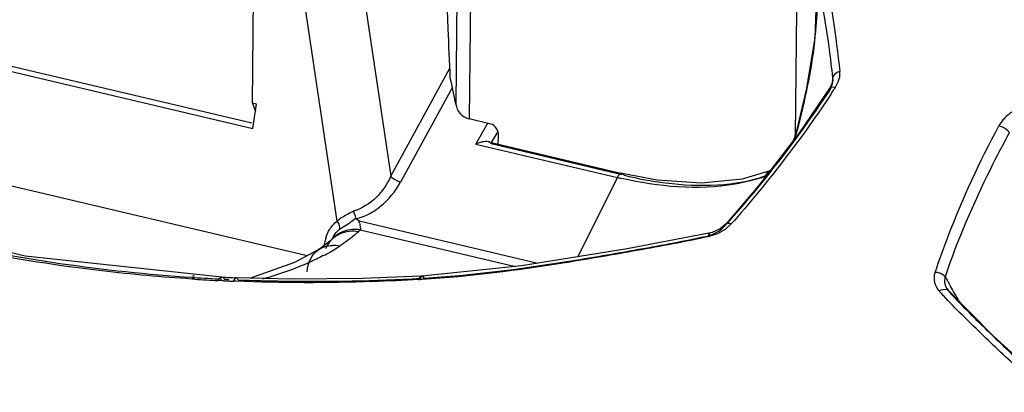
# Model space of a CAD drawing. Header units: inches. Extents: x 0 to 17, y 0 to 11.
# Tile 61 of 104: x 9.192 to 9.607, y 3.85 to 4.007. Entities that reach past the tile are written whole.
import ezdxf

# ---------------------------------------------------------------- set-up
doc = ezdxf.new("R2010")
doc.units = ezdxf.units.IN
doc.header["$LTSCALE"] = 0.935
doc.header["$MEASUREMENT"] = 0
doc.layers.add('1', color=7, linetype='CONTINUOUS')
doc.layers.add('2', color=7, linetype='CONTINUOUS')

msp = doc.modelspace()

# ---------------------------------------------------------------- linework, layer by layer
at = {"layer": '1', "color": 7, "linetype": 'Continuous'}
for p, q in [((9.3768288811, 4.0560474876), (9.3759183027, 3.9714494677)), ((9.382410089, 4.0432602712), (9.3815704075, 3.9652460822)), ((9.5192420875, 4.0109660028), (9.5186753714, 3.9583147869)), ((9.3906726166, 3.9630978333), (9.3815704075, 3.9652460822)), ((9.3937496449, 3.9546397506), (9.3938750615, 3.9578263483))]:
    msp.add_line(p, q, dxfattribs=at)
msp.add_arc((9.242390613, 3.9485884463), 0.1354713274, 9.7153462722, 14.4336988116, dxfattribs=at)
msp.add_ellipse((9.3904706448, 3.9585969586), major_axis=(-0.0008581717, 0.0045290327), ratio=0.7284668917, start_param=-1.8773205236, end_param=-0.3137528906, dxfattribs=at)
for points, knots in [([(9.373586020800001, 3.9823559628), (9.3733100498, 3.9892980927), (9.3721451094, 4.0170256), (9.3707429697, 4.0447429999), (9.3695748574, 4.0655144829)], [0, 0, 0, 0, 0.2503471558, 1, 1, 1, 1]), ([(9.375919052, 3.9714496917), (9.3761608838, 3.9700380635), (9.377354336, 3.9671620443), (9.3801108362, 3.9655905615), (9.3815704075, 3.9652460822)], [0, 0, 0, 0, 0.4884922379, 1, 1, 1, 1])]:
    msp.add_open_spline(points, degree=3, knots=knots, dxfattribs=at)
at = {"layer": '2', "color": 7, "linetype": 'Continuous'}
for p, q in [((9.2903602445, 3.97184283), (9.2911613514, 4.0462703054)), ((9.3339229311, 4.0395706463), (9.348540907, 3.9411172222)), ((9.325943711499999, 3.9221939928), (9.309195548, 4.0349944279)), ((9.1805986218, 3.9872095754), (9.2905235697, 3.9612657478)), ((9.1834587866, 3.9887502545), (9.2901461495, 3.9635705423)), ((9.348540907, 3.9411172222), (9.3734062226, 3.9865761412)), ((9.5345970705, 3.9822052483), (9.5345771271, 3.9826676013)), ((9.534579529, 3.9815528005), (9.5345970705, 3.9822052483)), ((9.5345874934, 3.9820281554), (9.5345806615, 3.9815558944)), ((9.5368425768, 3.9807928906), (9.537454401, 3.9829956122)), ((9.537454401, 3.9829956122), (9.5375217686, 3.9851405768)), ((9.374504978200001, 3.978548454), (9.3526591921, 3.938609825)), ((9.533275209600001, 3.9772391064), (9.5333693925, 3.9782813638)), ((9.534266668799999, 3.9800739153), (9.5333688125, 3.978281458)), ((9.5345806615, 3.9815558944), (9.534266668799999, 3.9800739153)), ((9.534272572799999, 3.978761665), (9.5356948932, 3.9786202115)), ((9.534578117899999, 3.9815320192), (9.534579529, 3.9815528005)), ((9.5356948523, 3.978620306), (9.5368425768, 3.9807928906)), ((9.2920068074, 3.9714542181), (9.2903602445, 3.97184283)), ((9.2905235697, 3.9612657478), (9.2920068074, 3.9714542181)), ((9.3843400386, 3.9546662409), (9.389552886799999, 3.9637410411)), ((9.3935340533, 3.9599768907), (9.390686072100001, 3.9550189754)), ((9.5192892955, 3.9602335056), (9.5195087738, 3.9603659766)), ((9.3843400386, 3.9546662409), (9.4438957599, 3.9406102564)), ((9.3869471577, 3.9555319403), (9.384973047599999, 3.954933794)), ((9.389614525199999, 3.9556156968), (9.4459627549, 3.9423167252)), ((9.4458013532, 3.9417364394), (9.390832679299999, 3.9547098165)), ((9.1493715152, 3.9464449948), (9.3133728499, 3.9077383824)), ((9.4438957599, 3.9406102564), (9.4270829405, 3.9071403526)), ((9.4459627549, 3.9423167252), (9.4459406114, 3.9423216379)), ((9.4467665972, 3.9415086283), (9.4459627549, 3.9423167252)), ((9.507999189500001, 3.9433696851), (9.5079909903, 3.9433664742)), ((9.508281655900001, 3.9435433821), (9.507999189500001, 3.9433696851)), ((9.1946999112, 3.9074803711), (9.1107238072, 3.927260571)), ((9.335188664, 3.92223925), (9.3340538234, 3.923204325)), ((9.410468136, 3.90447224), (9.335188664, 3.92223925)), ((9.4876829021, 3.9188155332), (9.489556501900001, 3.9206334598)), ((9.491695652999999, 3.9209617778), (9.4891985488, 3.918753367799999)), ((9.489730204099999, 3.9210918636), (9.4895565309, 3.9206334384)), ((9.324914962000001, 3.9156356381), (9.3245035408, 3.9152500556)), ((9.3357034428, 3.9185418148), (9.4010691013, 3.9031146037)), ((9.4859919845, 3.9169557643), (9.4828075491, 3.9158795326)), ((9.4829756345, 3.9162350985), (9.4855393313, 3.9173915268)), ((9.4891985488, 3.918753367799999), (9.4859919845, 3.9169557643)), ((9.3198689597, 3.9114392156), (9.3182226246, 3.9103214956)), ((9.3233165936, 3.9141455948), (9.3198689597, 3.9114392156)), ((9.320679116, 3.9122702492), (9.321015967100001, 3.9142386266)), ((9.3241125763, 3.9148713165), (9.3233165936, 3.9141455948)), ((9.324503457, 3.9152499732), (9.3240819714, 3.9148439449)), ((9.3240819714, 3.9148439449), (9.3241121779, 3.9148723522)), ((9.2774889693, 3.8986662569), (9.1946999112, 3.9074803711)), ((9.3182226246, 3.9103214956), (9.3182725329, 3.9103538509)), ((9.2651256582, 3.8992421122), (9.265951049, 3.8991535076)), ((9.360796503, 3.8988282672), (9.3604112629, 3.8976604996)), ((9.361147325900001, 3.8990945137), (9.360796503, 3.8988282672)), ((9.360953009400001, 3.89769157), (9.361335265, 3.8988670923)), ((9.3616882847, 3.8991274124), (9.3611482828, 3.8990964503)), ((9.3613302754, 3.8990419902), (9.3611485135, 3.8990945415)), ((9.361335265, 3.8988670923), (9.3616857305, 3.8991265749)), ((9.3616862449, 3.8991266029), (9.3618689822, 3.8990813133)), ((9.3618689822, 3.8990813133), (9.362414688, 3.8982779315)), ((9.5816978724, 3.8966000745), (9.581788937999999, 3.8988652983)), ((9.2661090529, 3.8977901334), (9.2648458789, 3.8978699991)), ((9.264893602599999, 3.8985927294), (9.265731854, 3.8985372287)), ((9.2662845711, 3.8982906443), (9.2650420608, 3.8984254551)), ((9.2779853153, 3.897153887), (9.2757985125, 3.8972583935)), ((9.2774910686, 3.8986697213), (9.2775101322, 3.8986690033)), ((9.2834451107, 3.8969200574), (9.2823648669, 3.8969631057)), ((9.283450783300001, 3.8969379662), (9.2823651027, 3.8969638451)), ((9.3604113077, 3.8976607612), (9.3609529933, 3.8976915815)), ((9.3618097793, 3.8977010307), (9.360946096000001, 3.8976502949)), ((9.361822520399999, 3.897778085), (9.3609529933, 3.8976915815)), ((9.5832500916, 3.8929724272), (9.5826280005, 3.8938481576)), ((9.5826628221, 3.893786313), (9.5826280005, 3.8938481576)), ((9.5826568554, 3.893410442), (9.583241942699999, 3.8929814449)), ((9.5832472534, 3.8929862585), (9.583254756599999, 3.8929777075)), ((9.583254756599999, 3.8929777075), (9.5835510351, 3.8924975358))]:
    msp.add_line(p, q, dxfattribs=at)
for points in [[(9.5268173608, 4.0293187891), (9.5277488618, 4.0190112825), (9.5269923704, 3.9993812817), (9.5234103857, 3.9774558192), (9.5192892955, 3.9602335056)], [(9.5333699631, 3.9782822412), (9.520239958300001, 3.9591454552), (9.5033040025, 3.9370490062), (9.4897302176, 3.9210918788)], [(9.5192888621, 3.9602322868), (9.5182737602, 3.9570595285), (9.5177092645, 3.9558436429)], [(9.3843400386, 3.9546662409), (9.3845490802, 3.954758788), (9.3847599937, 3.9548480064), (9.3849729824, 3.9549339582)], [(9.390832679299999, 3.9547098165), (9.3907823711, 3.9548096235), (9.3907287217, 3.9549039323), (9.390686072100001, 3.9550189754)], [(9.5079919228, 3.9433648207), (9.4964662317, 3.9399516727), (9.4793393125, 3.9382421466), (9.4606333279, 3.9395308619), (9.4459374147, 3.9423129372)], [(9.3338622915, 3.9235287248), (9.333901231, 3.9234025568), (9.333964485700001, 3.9232919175), (9.334049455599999, 3.9232004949)], [(9.4897304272, 3.921092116), (9.487122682, 3.9189715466), (9.4837600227, 3.9174654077), (9.482414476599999, 3.9171071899)], [(9.4824160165, 3.9171077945), (9.448056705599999, 3.9105084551), (9.4036265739, 3.9033735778), (9.3616857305, 3.8991265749)], [(9.3182700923, 3.9103543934), (9.3079999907, 3.9048683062), (9.2894623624, 3.8982589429)], [(9.3611484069, 3.8990965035), (9.3366990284, 3.8980666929), (9.3067084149, 3.8978126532), (9.2834857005, 3.8984028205)], [(9.6281780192, 3.8502132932), (9.6021997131, 3.8738875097), (9.5832472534, 3.8929862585)]]:
    msp.add_lwpolyline(points, dxfattribs=at)
for centre, radius, start, end in [((9.3558891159, 4.0172736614), 0.172087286, 353.4572866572, 354.4553410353), ((9.4165364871, 3.9901926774), 0.118280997, 355.8100140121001, 356.0407039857), ((9.4163836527, 3.9902032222), 0.1184341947, 356.0407200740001, 356.3508805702), ((9.416930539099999, 3.990162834), 0.1178858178, 354.7561574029, 355.8104867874), ((9.5257935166, 3.9821462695), 0.0088059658, 351.0914244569, 356.0053065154), ((9.1336724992, 4.240405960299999), 0.4797457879, 326.7397043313, 326.9290366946), ((9.1325327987, 4.2411536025), 0.4811088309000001, 326.517168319, 326.7396914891), ((9.5393655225, 4.0602868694), 0.2642460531, 199.5544998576, 199.7561272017), ((9.7045538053, 4.1198199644), 0.4398345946, 199.7811985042, 200.1246439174), ((9.4825943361, 3.9700585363), 0.03816571, 339.2392652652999, 345.2880372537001), ((9.4487263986, 3.9381840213), 0.0054057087, 148.8884006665, 153.3314652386), ((9.485630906, 4.1174289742), 0.1816774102, 256.7193439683, 257.2946185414), ((9.5012940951, 3.9527698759), 0.0124540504, 293.4073350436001, 296.8530853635), ((9.317535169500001, 3.919959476), 0.0167127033, 12.3313538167, 22.9229485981), ((9.0218245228, 3.8556742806), 0.320356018, 11.8321269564, 11.99253962), ((9.335439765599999, 3.9090476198), 0.0129330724, 147.3672613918, 154.5958598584), ((9.3317114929, 3.9067875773), 0.0110952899, 128.6439127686, 130.5766058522), ((9.3043767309, 3.9504067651), 0.0446849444, 313.3440700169, 313.8117294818), ((9.3050988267, 3.9496551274), 0.04364264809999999, 313.8107765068, 314.5277627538), ((9.477218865, 3.9380315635), 0.0228461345, 282.8595869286, 284.1595401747), ((9.477976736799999, 3.9311009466), 0.0156569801, 298.8826623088, 308.3107132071), ((9.33700995, 3.9105542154), 0.0164128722, 164.2641767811, 167.0275198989), ((9.3320536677, 3.9064471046), 0.0115780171, 136.6585981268, 138.9731626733), ((9.3318890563, 3.9066033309), 0.011351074, 133.4525307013, 136.6618274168), ((9.3242259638, 3.8997096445), 0.0123047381, 76.7940228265, 91.18022442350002), ((9.331702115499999, 3.9068007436), 0.0110791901, 130.5840617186, 133.2384221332), ((9.2841383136, 3.9783920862), 0.079307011, 301.9637928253, 302.746243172), ((9.2872176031, 3.9726451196), 0.0728102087, 303.154919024, 303.4147498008), ((9.278603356, 3.9874850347), 0.0899515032, 297.510215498, 301.8887000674), ((9.8467120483, 4.0426330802), 0.3014192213, 208.4877048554, 209.3712455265), ((9.3140708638, 4.6351692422), 0.7382163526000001, 266.2455392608, 267.1534969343), ((9.312375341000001, 4.639733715), 0.7433847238, 266.431756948, 267.1795089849), ((9.3139240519, 4.648923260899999), 0.7511374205, 267.2213047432, 267.6775665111), ((9.3121441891, 4.6338613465), 0.7374989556, 267.3452711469, 267.5154931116), ((9.314839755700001, 4.650304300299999), 0.7533704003, 267.2369912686, 267.3830197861), ((9.3140983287, 4.680429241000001), 0.7841077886, 267.5203435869, 267.6805783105), ((9.856628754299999, 4.0481858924), 0.3127847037, 209.3667104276, 209.5463598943), ((9.7196912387, 4.019871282), 0.1893351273, 222.1456974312, 222.6454931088), ((9.7291338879, 4.028557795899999), 0.2021655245, 222.6433470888, 222.9227548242), ((9.5905288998, 3.8982649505), 0.0090516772, 209.6544409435, 215.9925569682), ((9.8683941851, 4.0549004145), 0.3263312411, 209.5532927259, 210.7892104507)]:
    msp.add_arc(centre, radius, start, end, dxfattribs=at)
for points, knots in [([(9.5345772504, 3.982667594), (9.534141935, 3.9866036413), (9.532262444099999, 4.0022022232), (9.5295984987, 4.0177279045), (9.5268500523, 4.0291557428)], [0, 0, 0, 0, 0.2520116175, 1, 1, 1, 1]), ([(9.5277757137, 4.0188164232), (9.5278333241, 4.0173726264), (9.5279562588, 4.0113098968), (9.5276169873, 4.0052426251), (9.5271712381, 4.0006463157)], [0, 0, 0, 0, 0.2383290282, 1, 1, 1, 1]), ([(9.5375217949, 3.9851405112), (9.5371516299, 3.9850535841), (9.5359231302, 3.9846548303), (9.534711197, 3.983594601), (9.5345772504, 3.9826675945)], [0, 0, 0, 0, 0.2887416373, 1, 1, 1, 1]), ([(9.4898670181, 3.9209795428), (9.493795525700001, 3.9253631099), (9.509274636, 3.9433103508), (9.5234473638, 3.9623839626), (9.5332752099, 3.9772391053)], [0, 0, 0, 0, 0.2483873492, 1, 1, 1, 1]), ([(9.5338021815, 3.9757320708), (9.524248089, 3.9612879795), (9.5104996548, 3.9427260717), (9.4955029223, 3.925233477), (9.491699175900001, 3.9209600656)], [0, 0, 0, 0, 0.7516797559, 1, 1, 1, 1]), ([(9.609894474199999, 3.9680596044), (9.6093112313, 3.9676854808), (9.6071813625, 3.9661471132), (9.605396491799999, 3.9640930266), (9.6044879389, 3.9623841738)], [0, 0, 0, 0, 0.2636399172, 1, 1, 1, 1]), ([(9.5776795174, 3.900667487), (9.5793567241, 3.9057707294), (9.5869048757, 3.92691497), (9.596414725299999, 3.9473390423), (9.6044855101, 3.9623845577)], [0, 0, 0, 0, 0.2393278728, 1, 1, 1, 1]), ([(9.6044879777, 3.9623840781), (9.6058682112, 3.962107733), (9.6075768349, 3.9611848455), (9.6086724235, 3.9597473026), (9.6088365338, 3.9594055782)], [0, 0, 0, 0, 0.7878295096, 1, 1, 1, 1]), ([(9.608836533, 3.9594055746), (9.606073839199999, 3.9543634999), (9.5958265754, 3.9347643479), (9.5870855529, 3.9143524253), (9.581788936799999, 3.8988652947)], [0, 0, 0, 0, 0.2599495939, 1, 1, 1, 1]), ([(9.348540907, 3.9411172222), (9.3470283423, 3.937840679), (9.3429137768, 3.9316217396), (9.3364592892, 3.9275332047), (9.3329280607, 3.9264689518)], [0, 0, 0, 0, 0.494566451, 1, 1, 1, 1]), ([(9.3526591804, 3.9386098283), (9.351444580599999, 3.9389455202), (9.3499632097, 3.939740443), (9.3487722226, 3.9408436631), (9.348540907, 3.9411172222)], [0, 0, 0, 0, 0.7786384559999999, 1, 1, 1, 1]), ([(9.4459384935, 3.9423126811), (9.4454199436, 3.9424361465), (9.444640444, 3.941799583), (9.4442240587, 3.941185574), (9.4440982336, 3.940977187)], [0, 0, 0, 0, 0.6864956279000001, 1, 1, 1, 1]), ([(9.5062416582, 3.9413407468), (9.5021063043, 3.9397387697), (9.4822774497, 3.9345137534), (9.4612162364, 3.9366961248), (9.445673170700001, 3.9402001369)], [0, 0, 0, 0, 0.21773446, 1, 1, 1, 1]), ([(9.4467665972, 3.9415086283), (9.452513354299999, 3.9401327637), (9.4723965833, 3.936442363), (9.4935677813, 3.9368507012), (9.5072306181, 3.9413220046)], [0, 0, 0, 0, 0.2913065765, 1, 1, 1, 1]), ([(9.3404288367, 3.925858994), (9.3417588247, 3.9266182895), (9.3466408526, 3.9300229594), (9.3505050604, 3.9347730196), (9.3526591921, 3.938609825)], [0, 0, 0, 0, 0.2581871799, 1, 1, 1, 1]), ([(9.1196031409, 3.9239858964), (9.1311074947, 3.9205999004), (9.1787301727, 3.9080990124), (9.2277482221, 3.9010734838), (9.264893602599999, 3.8985927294)], [0, 0, 0, 0, 0.2436446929, 1, 1, 1, 1]), ([(9.3329280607, 3.9264689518), (9.332282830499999, 3.926127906), (9.3298978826, 3.9248176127), (9.3274337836, 3.9235437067), (9.3259404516, 3.9222159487)], [0, 0, 0, 0, 0.267522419, 1, 1, 1, 1]), ([(9.2648458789, 3.8978699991), (9.252226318, 3.8986787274), (9.2031309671, 3.9030903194), (9.1544542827, 3.9126066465), (9.1192562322, 3.9228014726)], [0, 0, 0, 0, 0.2565510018, 1, 1, 1, 1]), ([(9.3259404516, 3.9222159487), (9.326510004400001, 3.9214190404), (9.327017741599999, 3.9201918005), (9.3269672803, 3.9189330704), (9.3268997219, 3.9186809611)], [0, 0, 0, 0, 0.7896011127, 1, 1, 1, 1]), ([(9.3268997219, 3.9186809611), (9.3274067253, 3.9190971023), (9.3297593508, 3.9206732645), (9.332225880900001, 3.9221002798), (9.333862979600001, 3.923527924)], [0, 0, 0, 0, 0.2319305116, 1, 1, 1, 1]), ([(9.335373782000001, 3.9213616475), (9.3354398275, 3.921080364), (9.335620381, 3.9201564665), (9.3358204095, 3.9191904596), (9.3357034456, 3.9185418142)], [0, 0, 0, 0, 0.3047691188, 1, 1, 1, 1]), ([(9.4917070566, 3.9209717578), (9.4915039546, 3.921066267), (9.4909129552, 3.9213090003), (9.4900302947, 3.9214296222), (9.4897302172, 3.9210918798)], [0, 0, 0, 0, 0.3314768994, 1, 1, 1, 1]), ([(9.3247827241, 3.9154534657), (9.325502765, 3.9160292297), (9.3285664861, 3.9179353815), (9.3324245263, 3.9183466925), (9.3350474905, 3.9179098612)], [0, 0, 0, 0, 0.2574498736, 1, 1, 1, 1]), ([(9.3357034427, 3.9185418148), (9.3329188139, 3.9189879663), (9.3288020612, 3.9184592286), (9.3256445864, 3.9162877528), (9.3249149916, 3.9156356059)], [0, 0, 0, 0, 0.7423938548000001, 1, 1, 1, 1]), ([(9.3350484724, 3.9179096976), (9.3344856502, 3.9173784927), (9.3320468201, 3.9151933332), (9.3294002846, 3.9132465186), (9.3273138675, 3.9118699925)], [0, 0, 0, 0, 0.2364181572, 1, 1, 1, 1]), ([(9.4823073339, 3.9157186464), (9.4723102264, 3.9135157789), (9.4521980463, 3.9098281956), (9.4121765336, 3.902868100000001), (9.3819698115, 3.8989062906), (9.3618097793, 3.8977010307)], [0, 0, 0, 0, 0.2519261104, 0.5029852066, 1, 1, 1, 1]), ([(9.3624146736, 3.8982779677), (9.3825525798, 3.8994399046), (9.4127759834, 3.9033821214), (9.4528160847, 3.910340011), (9.472971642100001, 3.9140305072), (9.4829753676, 3.9162348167)], [0, 0, 0, 0, 0.4961839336, 0.7480213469, 1, 1, 1, 1]), ([(9.4824145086, 3.9171071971), (9.4822723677, 3.9170753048), (9.4822808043, 3.9164292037), (9.4822755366, 3.9160686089), (9.4823036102, 3.9157583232)], [0, 0, 0, 0, 0.3186044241, 1, 1, 1, 1]), ([(9.4829753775, 3.9162348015), (9.4829271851, 3.9163579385), (9.482789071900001, 3.9166283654), (9.4826280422, 3.9171499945), (9.4824160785, 3.9171075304)], [0, 0, 0, 0, 0.3795321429, 1, 1, 1, 1]), ([(9.320152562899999, 3.9077044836), (9.3182974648, 3.9067352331), (9.3100723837, 3.9027617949), (9.301404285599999, 3.8997507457), (9.2946366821, 3.8978222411)], [0, 0, 0, 0, 0.229247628, 1, 1, 1, 1]), ([(9.5793549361, 3.8928529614), (9.5784576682, 3.8938713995), (9.5770314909, 3.896402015), (9.5772416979, 3.8993316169), (9.577683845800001, 3.9006673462)], [0, 0, 0, 0, 0.4910121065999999, 1, 1, 1, 1]), ([(9.581788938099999, 3.8988652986), (9.5815597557, 3.8991216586), (9.5803946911, 3.9001048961), (9.578855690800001, 3.9006181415), (9.5776857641, 3.9006795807)], [0, 0, 0, 0, 0.2269145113, 1, 1, 1, 1]), ([(9.2757985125, 3.8972583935), (9.2759216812, 3.8974645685), (9.276318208, 3.8980699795), (9.2769834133, 3.8986828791), (9.2774912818, 3.898669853)], [0, 0, 0, 0, 0.320989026, 1, 1, 1, 1]), ([(9.283484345, 3.8983996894), (9.2833756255, 3.8984073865), (9.2827465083, 3.8981577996), (9.2825237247, 3.8974613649), (9.2823650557, 3.8969636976)], [0, 0, 0, 0, 0.1726351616, 1, 1, 1, 1]), ([(9.3604111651, 3.8976599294), (9.3539484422, 3.8972917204), (9.328312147, 3.8961294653), (9.3026192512, 3.8961695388), (9.2834451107, 3.8969200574)], [0, 0, 0, 0, 0.2522483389, 1, 1, 1, 1]), ([(9.2842791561, 3.897554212), (9.2906255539, 3.8972968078), (9.3162578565, 3.896579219), (9.3419235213, 3.8971267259), (9.3611826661, 3.8982078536)], [0, 0, 0, 0, 0.2477124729, 1, 1, 1, 1]), ([(9.6134811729, 3.8594505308), (9.607886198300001, 3.8645145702), (9.5969822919, 3.8748812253), (9.5862006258, 3.8853890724), (9.5810936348, 3.8908806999)], [0, 0, 0, 0, 0.501565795, 1, 1, 1, 1]), ([(9.5835510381, 3.8924975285), (9.588796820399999, 3.8867005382), (9.6000405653, 3.8756992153), (9.6114140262, 3.8648569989), (9.617265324, 3.8595534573)], [0, 0, 0, 0, 0.4974857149, 1, 1, 1, 1])]:
    msp.add_open_spline(points, degree=3, knots=knots, dxfattribs=at)
for points in [[(9.530289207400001, 4.0300527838), (9.5336858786, 4.0152743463), (9.5358778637, 4.000214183), (9.537515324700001, 3.9851390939)], [(9.5268556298, 3.9976653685), (9.5254128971, 3.985075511), (9.5226852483, 3.9726328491), (9.5195071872, 3.9603655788)], [(9.5332730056, 3.97723995), (9.5338549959, 3.9783450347), (9.5343006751, 3.9795485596), (9.5344932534, 3.980782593)], [(9.5333695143, 3.9782825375), (9.533555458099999, 3.9785680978), (9.5339343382, 3.9787202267), (9.534272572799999, 3.978761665)], [(9.3896111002, 3.9556173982), (9.3887471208, 3.9558244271), (9.3878165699, 3.955714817), (9.3869471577, 3.9555319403)], [(9.3906733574, 3.9549921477), (9.3904416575, 3.9553314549), (9.390010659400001, 3.9555216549), (9.3896111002, 3.9556173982)], [(9.5079909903, 3.9433664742), (9.5071607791, 3.943039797), (9.5064902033, 3.9421976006), (9.5062416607, 3.9413407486)], [(9.334049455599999, 3.9232004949), (9.3362790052, 3.9237803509), (9.3384333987, 3.9247077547), (9.3404288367, 3.925858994)], [(9.3229124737, 3.9188782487), (9.3237091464, 3.9201462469), (9.3247384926, 3.9213051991), (9.325943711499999, 3.9221939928)], [(9.321212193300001, 3.9150054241), (9.3215947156, 3.9163624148), (9.3221624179, 3.9176844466), (9.3229124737, 3.9188782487)], [(9.3245482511, 3.9160218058), (9.3251873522, 3.9170176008), (9.3259815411, 3.9179346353), (9.3268997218, 3.9186809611)], [(9.318272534, 3.9103538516), (9.319936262, 3.9114250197), (9.3219941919, 3.9119715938), (9.3239725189, 3.9120117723)], [(9.321266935, 3.910715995), (9.3217627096, 3.9119222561), (9.322463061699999, 3.9130632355), (9.3233191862, 3.9140470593)], [(9.313310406, 3.9009599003), (9.3134826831, 3.9044797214), (9.3152716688, 3.9083951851), (9.318222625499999, 3.9103214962)], [(9.2775103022, 3.8986691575), (9.277952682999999, 3.8986481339), (9.2783335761, 3.8982098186), (9.2785235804, 3.8978097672)], [(9.2842791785, 3.8975541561), (9.2841354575, 3.8979129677), (9.283871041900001, 3.8983712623), (9.2834855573, 3.8983996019)], [(9.5826279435, 3.8938483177), (9.5821563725, 3.894693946), (9.5818220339, 3.89563984), (9.5816978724, 3.8966000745)], [(9.5793549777, 3.8928528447), (9.5802973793, 3.8934510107), (9.581647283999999, 3.8938865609), (9.5826568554, 3.893410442)]]:
    msp.add_open_spline(points, degree=3, dxfattribs=at)

doc.saveas('drawing.dxf')
